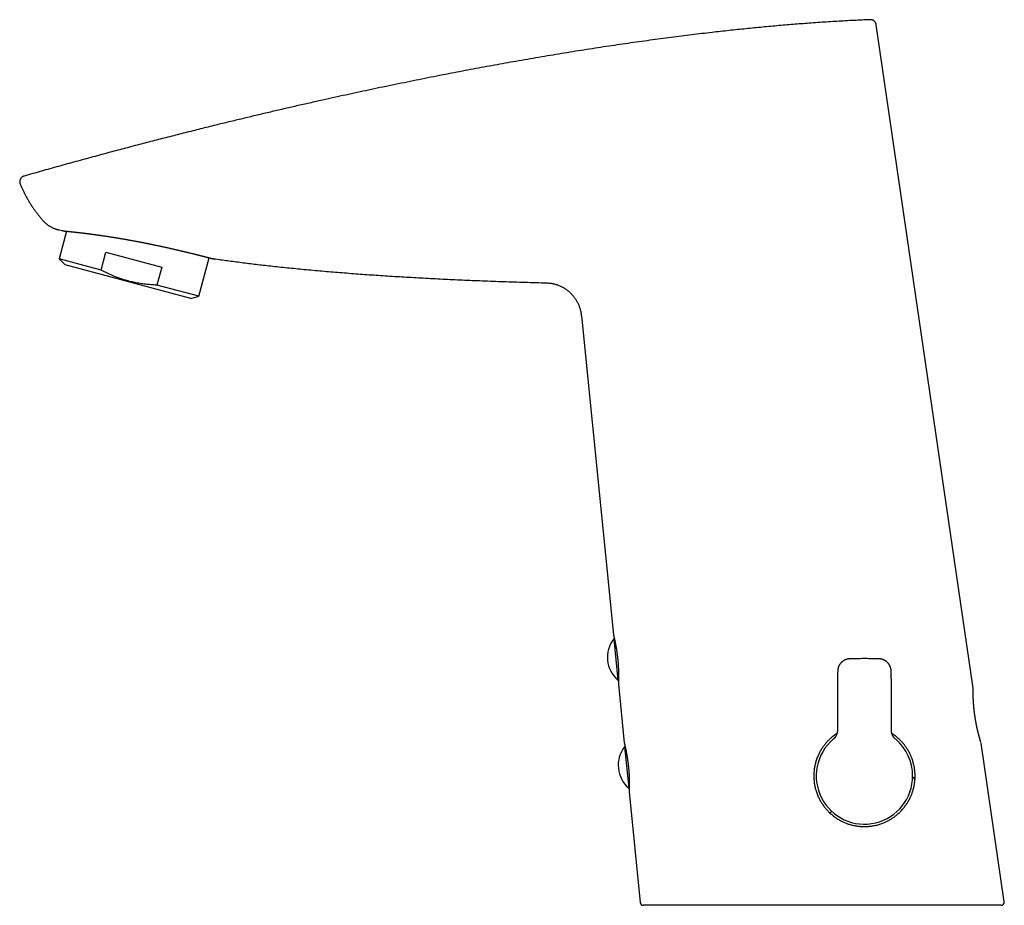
# Model space of a CAD drawing. Header units: millimetres. Extents: x 8 to 799, y 12 to 736.
# Tile 2 of 24: x 31 to 195, y 541 to 688. Entities that reach past the tile are written whole.
import ezdxf

# ---------------------------------------------------------------- set-up
doc = ezdxf.new("R2010")
doc.units = ezdxf.units.MM

msp = doc.modelspace()

# ---------------------------------------------------------------- linework, layer by layer
at = {"color": 7, "linetype": 'Continuous', "lineweight": 30}
for p, q in [((189.45, 576.78), (173.39, 686.87)), ((39.02, 652.62), (37.79, 648.03)), ((38.29, 652.69), (37.81, 652.8)), ((44.75, 646.17), (45.56, 649.17)), ((45.56, 649.17), (54.82, 646.68)), ((37.79, 648.03), (38.77, 647.05)), ((44.75, 646.17), (37.79, 648.03)), ((59.64, 641.46), (38.77, 647.05)), ((60.98, 641.82), (62.69, 648.21)), ((54.82, 646.68), (54.02, 643.68)), ((60.98, 641.82), (54.02, 643.68)), ((59.64, 641.46), (60.98, 641.82)), ((124.49, 638.59), (129.78, 585.63)), ((129.93, 584.99), (129.82, 584.98)), ((129.82, 584.98), (130.51, 578.12)), ((130.51, 578.12), (130.61, 578.13)), ((130.59, 577.47), (131.57, 567.72)), ((189.45, 576.78), (189.45, 576.78)), ((131.71, 567.08), (131.61, 567.07)), ((131.61, 567.07), (132.3, 560.21)), ((194.62, 541.33), (190.78, 567.67)), ((132.3, 560.21), (132.4, 560.22)), ((132.38, 559.56), (134.21, 541.21)), ((194.13, 540.76), (134.71, 540.76))]:
    msp.add_line(p, q, dxfattribs=at)
for centre, radius, start, end in [((133.77, 581.91), 5, 142.0843, 229.3157), ((130.28, 585.68), 0.5, 185.7441, 193.9152), ((131.09, 577.52), 0.5, 177.5376, 185.6843), ((135.56, 564), 5, 142.0843, 229.3157), ((132.07, 567.77), 0.5, 185.827, 193.8002), ((171.42, 562.22), 8, 130.4152, 0), ((171.42, 562.22), 8, 0, 49.5848), ((132.88, 559.61), 0.5, 177.6511, 185.6652), ((134.71, 541.26), 0.5, 185.6995, 270), ((194.13, 541.26), 0.5, 270, 8.3098)]:
    msp.add_arc(centre, radius, start, end, dxfattribs=at)
for points, knots in [([(172.36, 687.72), (171.91, 687.7), (171, 687.66), (169.63, 687.6), (168.24, 687.52), (166.85, 687.44), (165.44, 687.36), (164.02, 687.26), (162.63, 687.16), (161.26, 687.06), (159.93, 686.96), (158.59, 686.85), (157.23, 686.73), (155.87, 686.61), (154.5, 686.48), (153.13, 686.35), (151.75, 686.21), (150.36, 686.07), (148.96, 685.92), (147.55, 685.76), (146.04, 685.59), (144.45, 685.41), (142.75, 685.2), (141.05, 684.99), (139.32, 684.77), (137.56, 684.54), (135.79, 684.3), (134, 684.05), (132.2, 683.79), (130.38, 683.53), (128.56, 683.26), (126.73, 682.98), (124.88, 682.69), (123.02, 682.4), (121.15, 682.09), (119.28, 681.78), (117.39, 681.46), (115.49, 681.14), (113.63, 680.81), (111.82, 680.49), (110.05, 680.17), (108.28, 679.85), (106.49, 679.52), (104.7, 679.18), (102.85, 678.82), (100.95, 678.45), (98.98, 678.06), (97.01, 677.67), (95.02, 677.27), (93.03, 676.86), (91.07, 676.45), (89.14, 676.04), (87.24, 675.63), (85.34, 675.22), (83.42, 674.8), (81.43, 674.36), (79.35, 673.89), (77.19, 673.4), (75.03, 672.9), (72.85, 672.4), (70.67, 671.88), (68.48, 671.36), (66.29, 670.83), (63.98, 670.27), (61.56, 669.67), (59.02, 669.03), (56.48, 668.39), (53.93, 667.73), (51.38, 667.07), (48.81, 666.4), (46.15, 665.69), (43.4, 664.95), (40.55, 664.17), (37.7, 663.38), (34.84, 662.58), (32.93, 662.04), (31.98, 661.77)], [0, 0, 0, 0, 0.009506, 0.019101, 0.028786, 0.03856, 0.048423, 0.058373, 0.06841, 0.077687, 0.087037, 0.096458, 0.10595, 0.115514, 0.125147, 0.134783, 0.144487, 0.154259, 0.164098, 0.174004, 0.183976, 0.195814, 0.207742, 0.21976, 0.231867, 0.244312, 0.256847, 0.269473, 0.282187, 0.294989, 0.307878, 0.320852, 0.333912, 0.347057, 0.360284, 0.373593, 0.386984, 0.400455, 0.414005, 0.426494, 0.439049, 0.451668, 0.46435, 0.477095, 0.489902, 0.503835, 0.517838, 0.531911, 0.546053, 0.560263, 0.574539, 0.58806, 0.601639, 0.615275, 0.628966, 0.642713, 0.65812, 0.673593, 0.689132, 0.704735, 0.720401, 0.736129, 0.751918, 0.767766, 0.785951, 0.804209, 0.822541, 0.840944, 0.859417, 0.877957, 0.896563, 0.917104, 0.937721, 0.95841, 0.979171, 1, 1, 1, 1]), ([(31.98, 661.77), (31.97, 661.77), (31.93, 661.76), (31.87, 661.74), (31.8, 661.71), (31.74, 661.67), (31.67, 661.62), (31.61, 661.57), (31.54, 661.52), (31.49, 661.46), (31.43, 661.39), (31.39, 661.32), (31.35, 661.24), (31.32, 661.17), (31.29, 661.09), (31.27, 661), (31.26, 660.92), (31.25, 660.84), (31.25, 660.75), (31.26, 660.67), (31.28, 660.58), (31.3, 660.5), (31.32, 660.45), (31.33, 660.42)], [0, 0, 0, 0, 0.0198769, 0.0646956, 0.1101797, 0.1556638, 0.2018328, 0.2508404, 0.3001881, 0.3506086, 0.4013998, 0.4504007, 0.4997416, 0.5501553, 0.6009396, 0.6499379, 0.6998127, 0.7496875, 0.8004696, 0.8494679, 0.8993428, 0.9492177, 1, 1, 1, 1]), ([(31.33, 660.42), (31.4, 660.26), (31.53, 659.95), (31.75, 659.48), (31.98, 659.01), (32.22, 658.54), (32.49, 658.06), (32.77, 657.57), (33.07, 657.09), (33.38, 656.62), (33.7, 656.15), (34.03, 655.7), (34.37, 655.26), (34.72, 654.83), (34.96, 654.55), (35.08, 654.4)], [0, 0, 0, 0, 0.072563, 0.145127, 0.21769, 0.290254, 0.369745, 0.449236, 0.528728, 0.608219, 0.687711, 0.765784, 0.843856, 0.921928, 1, 1, 1, 1]), ([(37.81, 652.8), (37.8, 652.8), (37.72, 652.82), (37.58, 652.85), (37.39, 652.9), (37.21, 652.96), (37.03, 653.03), (36.84, 653.11), (36.66, 653.19), (36.49, 653.28), (36.31, 653.38), (36.14, 653.48), (35.98, 653.59), (35.82, 653.71), (35.66, 653.84), (35.51, 653.97), (35.36, 654.11), (35.21, 654.25), (35.12, 654.35), (35.08, 654.4)], [0, 0, 0, 0, 0.013927, 0.073926, 0.133948, 0.193947, 0.254773, 0.315599, 0.377185, 0.438771, 0.500602, 0.562122, 0.623668, 0.685188, 0.747604, 0.810019, 0.873258, 0.936497, 1, 1, 1, 1]), ([(38.4, 652.68), (38.39, 652.68), (38.35, 652.68), (38.32, 652.69), (38.29, 652.69)], [0, 0, 0, 0, 0.413912, 1, 1, 1, 1]), ([(38.35, 652.68), (38.35, 652.68), (38.35, 652.68), (38.36, 652.68), (38.36, 652.68), (38.37, 652.68), (38.39, 652.68), (38.4, 652.68), (38.42, 652.68), (38.45, 652.68), (38.47, 652.67), (38.5, 652.67), (38.54, 652.67), (38.57, 652.66), (38.61, 652.66), (38.66, 652.66), (38.7, 652.65), (38.75, 652.65), (38.81, 652.64), (38.86, 652.64), (38.92, 652.63), (38.98, 652.62), (39.05, 652.62), (39.12, 652.61), (39.19, 652.6), (39.27, 652.6), (39.34, 652.59), (39.42, 652.58), (39.51, 652.57), (39.6, 652.56), (39.69, 652.55), (39.78, 652.54), (39.88, 652.53), (39.98, 652.52), (40.08, 652.51), (40.18, 652.5), (40.29, 652.49), (40.4, 652.48), (40.51, 652.46), (40.63, 652.45), (40.75, 652.44), (40.87, 652.42), (41, 652.41), (41.12, 652.4), (41.25, 652.38), (41.39, 652.36), (41.52, 652.35), (41.66, 652.33), (41.8, 652.32), (41.94, 652.3), (42.08, 652.28), (42.23, 652.26), (42.38, 652.24), (42.53, 652.23), (42.68, 652.21), (42.84, 652.19), (43, 652.16), (43.16, 652.14), (43.32, 652.12), (43.48, 652.1), (43.65, 652.08), (43.82, 652.05), (43.99, 652.03), (44.16, 652.01), (44.33, 651.98), (44.51, 651.96), (44.68, 651.93), (44.86, 651.91), (45.04, 651.88), (45.22, 651.85), (45.4, 651.83), (45.59, 651.8), (45.77, 651.77), (45.96, 651.74), (46.15, 651.71), (46.34, 651.68), (46.53, 651.65), (46.72, 651.62), (46.91, 651.59), (47.1, 651.56), (47.3, 651.53), (47.49, 651.5), (47.69, 651.47), (47.89, 651.43), (48.08, 651.4), (48.28, 651.36), (48.48, 651.33), (48.68, 651.3), (48.88, 651.26), (49.08, 651.23), (49.28, 651.19), (49.48, 651.15), (49.68, 651.12), (49.89, 651.08), (50.09, 651.04), (50.29, 651.01), (50.49, 650.97), (50.69, 650.93), (50.9, 650.89), (51.1, 650.85), (51.3, 650.81), (51.5, 650.78), (51.7, 650.74), (51.9, 650.7), (52.11, 650.66), (52.31, 650.62), (52.51, 650.58), (52.71, 650.54), (52.91, 650.49), (53.11, 650.45), (53.31, 650.41), (53.51, 650.37), (53.71, 650.33), (53.9, 650.29), (54.1, 650.25), (54.29, 650.21), (54.48, 650.17), (54.68, 650.13), (54.87, 650.08), (55.06, 650.04), (55.25, 650), (55.44, 649.96), (55.62, 649.92), (55.81, 649.88), (56, 649.84), (56.18, 649.8), (56.36, 649.75), (56.54, 649.71), (56.72, 649.67), (56.9, 649.63), (57.08, 649.59), (57.25, 649.55), (57.42, 649.51), (57.59, 649.47), (57.76, 649.43), (57.93, 649.39), (58.1, 649.35), (58.26, 649.32), (58.42, 649.28), (58.58, 649.24), (58.74, 649.2), (58.89, 649.16), (59.05, 649.13), (59.2, 649.09), (59.35, 649.05), (59.5, 649.02), (59.64, 648.98), (59.79, 648.95), (59.93, 648.91), (60.07, 648.88), (60.2, 648.84), (60.33, 648.81), (60.47, 648.78), (60.59, 648.75), (60.72, 648.71), (60.84, 648.68), (60.96, 648.65), (61.08, 648.62), (61.2, 648.59), (61.31, 648.56), (61.42, 648.54), (61.53, 648.51), (61.63, 648.48), (61.74, 648.46), (61.84, 648.43), (61.93, 648.4), (62.03, 648.38), (62.12, 648.36), (62.2, 648.33), (62.29, 648.31), (62.37, 648.29), (62.45, 648.27), (62.53, 648.25), (62.6, 648.23), (62.67, 648.21), (62.74, 648.2), (62.8, 648.18), (62.86, 648.16), (62.92, 648.15), (62.97, 648.13), (63.02, 648.12), (63.07, 648.11), (63.12, 648.09), (63.16, 648.08), (63.2, 648.07), (63.23, 648.06), (63.27, 648.05), (63.29, 648.05), (63.32, 648.04), (63.34, 648.03), (63.36, 648.03), (63.38, 648.02), (63.39, 648.02), (63.4, 648.02), (63.4, 648.02), (63.4, 648.02), (63.4, 648.02)], [0, 0, 0, 0, 0.000526, 0.001152, 0.006538, 0.011802, 0.017025, 0.022238, 0.027448, 0.03266, 0.037875, 0.043097, 0.048339, 0.053576, 0.058808, 0.064038, 0.069269, 0.074502, 0.079742, 0.084976, 0.09021, 0.09546, 0.10072, 0.105978, 0.111225, 0.116452, 0.121633, 0.126905, 0.132164, 0.137414, 0.142657, 0.147896, 0.153131, 0.158366, 0.163603, 0.168842, 0.174087, 0.179339, 0.184601, 0.189875, 0.195162, 0.200448, 0.205697, 0.210967, 0.216249, 0.221533, 0.226806, 0.232061, 0.237291, 0.242553, 0.247817, 0.25308, 0.258343, 0.263608, 0.268877, 0.274153, 0.279433, 0.284709, 0.289982, 0.295255, 0.300529, 0.305806, 0.311088, 0.316357, 0.321611, 0.326879, 0.332154, 0.337429, 0.342697, 0.34795, 0.353186, 0.358469, 0.363745, 0.36901, 0.374267, 0.379518, 0.384765, 0.39001, 0.395255, 0.400502, 0.405752, 0.411008, 0.416272, 0.421546, 0.42683, 0.432104, 0.437358, 0.442606, 0.44785, 0.45309, 0.458327, 0.463563, 0.468797, 0.474033, 0.479269, 0.484507, 0.489748, 0.494992, 0.500241, 0.505497, 0.5107, 0.515907, 0.521134, 0.526377, 0.531634, 0.5369, 0.542172, 0.547444, 0.552714, 0.557976, 0.563227, 0.568462, 0.573679, 0.578873, 0.584046, 0.589278, 0.594514, 0.599749, 0.604984, 0.61022, 0.615461, 0.620707, 0.625943, 0.631184, 0.636435, 0.641691, 0.646945, 0.652191, 0.657423, 0.662639, 0.667895, 0.673139, 0.678375, 0.683604, 0.688829, 0.694051, 0.699273, 0.704496, 0.709723, 0.714955, 0.720194, 0.725443, 0.730704, 0.735978, 0.741224, 0.746465, 0.751724, 0.756992, 0.762259, 0.767513, 0.772746, 0.777961, 0.783206, 0.788448, 0.793689, 0.798931, 0.804175, 0.809424, 0.814679, 0.819939, 0.825195, 0.830449, 0.835704, 0.84096, 0.84622, 0.851486, 0.856736, 0.861979, 0.867242, 0.872515, 0.877789, 0.883051, 0.888293, 0.893509, 0.898787, 0.904051, 0.909306, 0.914555, 0.919798, 0.925038, 0.930279, 0.93552, 0.940765, 0.946016, 0.951275, 0.956545, 0.961829, 0.967132, 0.971906, 0.976958, 0.981952, 0.986839, 0.990967, 0.994661, 0.997799, 1, 1, 1, 1]), ([(38.41, 652.68), (38.41, 652.68), (38.4, 652.68), (38.4, 652.68), (38.39, 652.68), (38.38, 652.68), (38.37, 652.68), (38.36, 652.68), (38.36, 652.68), (38.36, 652.68), (38.36, 652.68)], [0, 0, 0, 0, 0.0165889, 0.1209633, 0.2294567, 0.3471496, 0.4806478, 0.6374321, 0.8266096, 1, 1, 1, 1]), ([(38.37, 652.68), (38.37, 652.68), (38.37, 652.68), (38.38, 652.68), (38.38, 652.68)], [0, 0, 0, 0, 0.7162118, 1, 1, 1, 1]), ([(62.69, 648.21), (62.7, 648.2), (62.73, 648.2), (62.79, 648.18), (62.85, 648.17), (62.91, 648.15), (62.96, 648.14), (63.01, 648.12), (63.06, 648.11), (63.11, 648.1), (63.15, 648.09), (63.19, 648.07), (63.23, 648.06), (63.26, 648.06), (63.29, 648.05), (63.32, 648.04), (63.34, 648.03), (63.36, 648.03), (63.38, 648.02), (63.39, 648.02), (63.4, 648.02), (63.41, 648.02), (63.41, 648.02), (63.41, 648.02)], [0, 0, 0, 0, 0.025692, 0.076711, 0.127796, 0.17885, 0.229776, 0.280495, 0.331153, 0.382044, 0.432912, 0.48378, 0.534666, 0.585592, 0.636587, 0.687681, 0.738672, 0.789627, 0.840569, 0.891522, 0.942512, 0.993591, 1, 1, 1, 1]), ([(63.41, 648.02), (63.41, 648.02), (63.41, 648.02), (63.41, 648.02), (63.4, 648.02), (63.4, 648.02), (63.39, 648.02), (63.39, 648.02), (63.39, 648.02)], [0, 0, 0, 0, 0.14054, 0.289411, 0.556556, 0.767796, 0.942102, 1, 1, 1, 1]), ([(63.4, 648.02), (63.4, 648.02), (63.4, 648.02), (63.4, 648.02), (63.4, 648.02)], [0, 0, 0, 0, 0.777344, 1, 1, 1, 1]), ([(63.47, 648), (63.45, 648.01), (63.43, 648.01), (63.41, 648.02), (63.4, 648.02)], [0, 0, 0, 0, 0.73086, 1, 1, 1, 1]), ([(118.68, 643.99), (118.08, 644.01), (116.88, 644.04), (115.09, 644.1), (113.3, 644.15), (111.52, 644.21), (109.75, 644.28), (108.02, 644.34), (106.34, 644.41), (104.7, 644.48), (103.07, 644.56), (101.44, 644.63), (99.83, 644.71), (98.23, 644.8), (96.63, 644.89), (95.05, 644.98), (93.48, 645.07), (91.92, 645.17), (90.39, 645.27), (88.88, 645.38), (87.38, 645.49), (85.88, 645.6), (84.38, 645.72), (82.89, 645.84), (81.41, 645.97), (79.94, 646.1), (78.49, 646.23), (77.07, 646.37), (75.67, 646.51), (74.28, 646.66), (72.95, 646.8), (71.68, 646.94), (70.47, 647.08), (69.28, 647.23), (68.09, 647.38), (66.92, 647.53), (65.76, 647.68), (64.61, 647.84), (63.85, 647.95), (63.47, 648)], [0, 0, 0, 0, 0.032581, 0.065015, 0.097298, 0.129424, 0.161387, 0.193184, 0.223007, 0.252673, 0.282177, 0.311517, 0.340686, 0.369682, 0.398501, 0.427137, 0.455588, 0.483848, 0.511415, 0.538791, 0.565971, 0.592953, 0.620218, 0.647268, 0.6741, 0.700711, 0.727095, 0.752785, 0.778249, 0.803485, 0.828488, 0.850612, 0.872546, 0.894286, 0.91583, 0.937176, 0.958321, 0.979263, 1, 1, 1, 1]), ([(54.02, 643.68), (53.84, 643.69), (53.51, 643.7), (53.04, 643.74), (52.59, 643.77), (52.14, 643.82), (51.7, 643.87), (51.26, 643.94), (50.81, 644.01), (50.37, 644.1), (49.92, 644.19), (49.48, 644.3), (49.04, 644.42), (48.59, 644.55), (48.21, 644.67), (47.89, 644.78), (47.55, 644.9), (47.13, 645.06), (46.65, 645.26), (46.17, 645.47), (45.69, 645.69), (45.22, 645.92), (44.91, 646.08), (44.75, 646.17)], [0, 0, 0, 0, 0.055354, 0.101572, 0.147795, 0.194012, 0.240285, 0.286563, 0.332835, 0.379718, 0.426608, 0.47349, 0.521214, 0.568944, 0.616668, 0.645611, 0.674554, 0.728688, 0.782833, 0.836969, 0.89131, 0.945658, 1, 1, 1, 1]), ([(129.79, 585.56), (129.79, 585.56), (129.79, 585.56), (129.79, 585.56), (129.79, 585.55), (129.8, 585.55), (129.8, 585.53), (129.8, 585.52), (129.81, 585.5), (129.81, 585.48), (129.82, 585.45), (129.83, 585.43), (129.83, 585.39), (129.84, 585.36), (129.85, 585.32), (129.86, 585.28), (129.87, 585.24), (129.88, 585.19), (129.89, 585.14), (129.9, 585.09), (129.92, 585.03), (129.93, 584.98), (129.94, 584.92), (129.96, 584.85), (129.97, 584.79), (129.99, 584.72), (130, 584.65), (130.02, 584.57), (130.03, 584.5), (130.05, 584.42), (130.07, 584.33), (130.08, 584.25), (130.1, 584.16), (130.12, 584.08), (130.14, 583.99), (130.15, 583.9), (130.17, 583.8), (130.19, 583.71), (130.2, 583.61), (130.22, 583.51), (130.24, 583.41), (130.26, 583.31), (130.27, 583.2), (130.29, 583.1), (130.3, 582.99), (130.32, 582.89), (130.34, 582.78), (130.35, 582.67), (130.37, 582.56), (130.38, 582.45), (130.4, 582.34), (130.41, 582.23), (130.42, 582.11), (130.44, 582), (130.45, 581.89), (130.46, 581.77), (130.47, 581.66), (130.49, 581.55), (130.5, 581.43), (130.51, 581.32), (130.52, 581.21), (130.53, 581.09), (130.54, 580.98), (130.54, 580.87), (130.55, 580.75), (130.56, 580.64), (130.57, 580.53), (130.57, 580.42), (130.58, 580.31), (130.58, 580.21), (130.59, 580.1), (130.59, 579.99), (130.6, 579.89), (130.6, 579.78), (130.61, 579.68), (130.61, 579.58), (130.61, 579.48), (130.61, 579.38), (130.62, 579.29), (130.62, 579.19), (130.62, 579.1), (130.62, 579.01), (130.62, 578.92), (130.62, 578.84), (130.62, 578.75), (130.62, 578.67), (130.62, 578.59), (130.62, 578.52), (130.62, 578.44), (130.62, 578.37), (130.61, 578.3), (130.61, 578.23), (130.61, 578.17), (130.61, 578.11), (130.61, 578.05), (130.61, 578), (130.61, 577.95), (130.61, 577.9), (130.6, 577.85), (130.6, 577.81), (130.6, 577.77), (130.6, 577.73), (130.6, 577.7), (130.6, 577.67), (130.6, 577.64), (130.6, 577.62), (130.59, 577.6), (130.59, 577.58), (130.59, 577.56), (130.59, 577.55), (130.59, 577.55), (130.59, 577.54), (130.59, 577.54), (130.59, 577.54)], [0, 0, 0, 0, 0.004756, 0.012684, 0.020907, 0.029964, 0.039102, 0.048244, 0.057346, 0.066392, 0.075267, 0.084549, 0.093805, 0.10305, 0.112294, 0.121536, 0.130773, 0.140002, 0.149216, 0.15841, 0.167577, 0.17671, 0.185802, 0.194855, 0.203967, 0.213083, 0.222231, 0.231404, 0.240595, 0.249796, 0.258998, 0.268191, 0.277368, 0.28652, 0.29564, 0.30472, 0.313755, 0.322785, 0.33181, 0.340888, 0.349992, 0.359089, 0.368146, 0.377138, 0.386083, 0.395097, 0.404089, 0.413069, 0.422051, 0.431041, 0.440049, 0.449006, 0.457942, 0.466916, 0.475904, 0.484881, 0.493823, 0.502713, 0.511625, 0.520589, 0.529542, 0.538498, 0.547464, 0.556451, 0.565454, 0.574429, 0.583382, 0.592333, 0.60129, 0.610263, 0.619264, 0.62831, 0.637323, 0.646381, 0.655473, 0.664578, 0.673667, 0.682716, 0.691708, 0.700815, 0.709903, 0.718993, 0.728094, 0.737216, 0.746372, 0.755519, 0.764641, 0.773819, 0.783027, 0.792236, 0.801413, 0.810532, 0.819671, 0.828748, 0.837869, 0.847027, 0.856216, 0.865429, 0.874658, 0.883896, 0.893139, 0.902381, 0.911618, 0.920853, 0.930089, 0.939346, 0.948592, 0.95764, 0.966725, 0.975836, 0.984953, 0.992584, 1, 1, 1, 1]), ([(171.42, 581.69), (171.27, 581.69), (170.94, 581.69), (170.44, 581.68), (169.91, 581.67), (169.48, 581.67), (169.17, 581.66), (169.01, 581.65), (168.91, 581.65), (168.83, 581.64), (168.75, 581.63), (168.68, 581.62), (168.6, 581.61), (168.53, 581.59), (168.45, 581.57), (168.37, 581.54), (168.29, 581.51), (168.22, 581.48), (168.14, 581.45), (168.07, 581.41), (168, 581.37), (167.93, 581.33), (167.86, 581.28), (167.79, 581.23), (167.73, 581.18), (167.66, 581.12), (167.6, 581.07), (167.54, 581.01), (167.49, 580.94), (167.43, 580.88), (167.38, 580.81), (167.34, 580.75), (167.29, 580.68), (167.25, 580.61), (167.21, 580.53), (167.17, 580.46), (167.14, 580.38), (167.11, 580.3), (167.08, 580.23), (167.06, 580.15), (167.04, 580.07), (167.02, 579.98), (167, 579.9), (166.99, 579.82), (166.99, 579.75), (166.98, 579.66), (166.98, 579.58), (166.98, 579.46), (166.97, 579.28), (166.97, 578.95), (166.96, 578.47), (166.95, 577.85), (166.95, 577.17), (166.94, 576.44), (166.94, 575.62), (166.94, 574.59), (166.94, 573.36), (166.94, 571.98), (166.94, 570.8), (166.94, 570.08), (166.94, 569.83)], [0, 0, 0, 0, 0.029655, 0.064205, 0.097221, 0.132184, 0.149064, 0.157676, 0.163348, 0.168682, 0.173653, 0.178366, 0.183336, 0.188239, 0.193612, 0.198965, 0.204307, 0.209648, 0.214995, 0.220351, 0.225716, 0.231104, 0.236514, 0.241939, 0.247378, 0.252823, 0.258271, 0.263715, 0.269151, 0.274574, 0.27998, 0.28536, 0.290706, 0.296077, 0.301473, 0.306888, 0.312314, 0.317746, 0.323174, 0.32859, 0.333989, 0.339363, 0.344706, 0.350059, 0.355052, 0.360155, 0.365773, 0.372354, 0.38373, 0.400699, 0.435951, 0.476709, 0.522024, 0.569405, 0.619498, 0.68187, 0.769711, 0.859064, 0.951059, 1, 1, 1, 1]), ([(175.9, 569.83), (175.9, 569.99), (175.9, 570.61), (175.9, 571.71), (175.9, 573.13), (175.9, 574.48), (175.9, 575.63), (175.9, 576.54), (175.89, 577.26), (175.89, 577.94), (175.88, 578.57), (175.87, 579.06), (175.86, 579.39), (175.86, 579.57), (175.86, 579.67), (175.85, 579.76), (175.84, 579.85), (175.83, 579.92), (175.82, 580), (175.8, 580.07), (175.78, 580.15), (175.76, 580.23), (175.73, 580.31), (175.7, 580.38), (175.67, 580.46), (175.63, 580.53), (175.59, 580.61), (175.55, 580.68), (175.5, 580.75), (175.45, 580.82), (175.4, 580.88), (175.35, 580.95), (175.29, 581.01), (175.24, 581.07), (175.18, 581.12), (175.11, 581.18), (175.05, 581.23), (174.98, 581.28), (174.91, 581.33), (174.84, 581.37), (174.77, 581.41), (174.69, 581.45), (174.62, 581.48), (174.54, 581.51), (174.46, 581.54), (174.39, 581.57), (174.31, 581.59), (174.23, 581.61), (174.14, 581.62), (174.06, 581.64), (173.98, 581.65), (173.9, 581.65), (173.82, 581.66), (173.72, 581.66), (173.58, 581.66), (173.31, 581.67), (172.9, 581.67), (172.37, 581.68), (171.88, 581.69), (171.56, 581.69), (171.42, 581.69)], [0, 0, 0, 0, 0.030614, 0.122679, 0.214729, 0.30673, 0.386896, 0.438414, 0.483843, 0.528443, 0.56996, 0.606073, 0.625744, 0.634094, 0.640458, 0.646223, 0.651586, 0.656656, 0.661505, 0.666749, 0.671592, 0.676922, 0.68227, 0.687637, 0.69302, 0.698418, 0.703829, 0.709252, 0.714682, 0.720119, 0.72556, 0.731002, 0.736446, 0.741833, 0.747227, 0.752627, 0.758034, 0.763444, 0.768855, 0.774265, 0.779671, 0.785071, 0.790464, 0.795846, 0.80122, 0.806577, 0.81195, 0.817337, 0.822724, 0.828102, 0.833403, 0.838491, 0.843947, 0.850102, 0.858006, 0.870279, 0.90376, 0.937744, 0.972648, 1, 1, 1, 1]), ([(189.64, 572.99), (189.64, 573), (189.64, 573.05), (189.63, 573.14), (189.61, 573.26), (189.6, 573.38), (189.59, 573.49), (189.58, 573.61), (189.57, 573.72), (189.56, 573.84), (189.55, 573.95), (189.54, 574.06), (189.53, 574.17), (189.52, 574.28), (189.52, 574.39), (189.51, 574.49), (189.5, 574.59), (189.5, 574.69), (189.49, 574.8), (189.49, 574.89), (189.48, 574.99), (189.48, 575.09), (189.47, 575.18), (189.47, 575.27), (189.47, 575.36), (189.47, 575.44), (189.46, 575.53), (189.46, 575.61), (189.46, 575.69), (189.46, 575.76), (189.46, 575.84), (189.46, 575.91), (189.45, 575.97), (189.45, 576.04), (189.45, 576.1), (189.45, 576.16), (189.45, 576.22), (189.45, 576.27), (189.45, 576.32), (189.45, 576.37), (189.45, 576.41), (189.45, 576.46), (189.45, 576.49), (189.45, 576.53), (189.45, 576.56), (189.45, 576.59), (189.45, 576.61), (189.46, 576.64), (189.46, 576.66), (189.46, 576.67), (189.46, 576.68), (189.46, 576.69), (189.46, 576.7), (189.46, 576.71), (189.46, 576.71), (189.46, 576.71), (189.46, 576.72), (189.46, 576.72), (189.46, 576.73), (189.45, 576.74), (189.45, 576.76), (189.45, 576.77), (189.45, 576.78)], [0, 0, 0, 0, 0.006037, 0.025014, 0.044059, 0.063162, 0.082312, 0.101498, 0.120707, 0.13993, 0.15915, 0.178355, 0.197533, 0.216672, 0.23576, 0.254787, 0.27376, 0.29294, 0.312186, 0.331541, 0.350963, 0.370409, 0.389823, 0.409157, 0.428369, 0.447567, 0.46701, 0.486439, 0.505869, 0.52531, 0.544777, 0.564283, 0.583845, 0.603419, 0.622887, 0.642294, 0.661688, 0.681091, 0.700525, 0.720017, 0.739597, 0.759304, 0.778679, 0.79806, 0.817548, 0.837106, 0.8567, 0.876304, 0.895903, 0.915523, 0.934322, 0.954153, 0.975254, 0.981485, 0.985433, 0.987695, 0.989452, 0.991052, 0.992623, 0.994416, 0.996801, 1, 1, 1, 1]), ([(189.68, 572.65), (189.68, 572.68), (189.67, 572.75), (189.66, 572.85), (189.65, 572.94), (189.64, 572.98), (189.64, 572.99)], [0, 0, 0, 0, 0.2500113, 0.6028336, 0.955473, 1, 1, 1, 1]), ([(190.76, 567.75), (190.76, 567.75), (190.76, 567.75), (190.76, 567.75), (190.76, 567.76), (190.76, 567.77), (190.75, 567.78), (190.75, 567.79), (190.74, 567.81), (190.74, 567.83), (190.73, 567.86), (190.72, 567.89), (190.71, 567.92), (190.7, 567.95), (190.69, 567.99), (190.68, 568.03), (190.66, 568.07), (190.65, 568.12), (190.63, 568.17), (190.62, 568.22), (190.6, 568.27), (190.59, 568.33), (190.57, 568.39), (190.55, 568.46), (190.53, 568.52), (190.51, 568.59), (190.49, 568.66), (190.47, 568.74), (190.45, 568.81), (190.43, 568.89), (190.41, 568.97), (190.39, 569.06), (190.36, 569.14), (190.34, 569.23), (190.32, 569.32), (190.29, 569.42), (190.27, 569.51), (190.25, 569.61), (190.22, 569.71), (190.2, 569.81), (190.18, 569.91), (190.15, 570.01), (190.13, 570.12), (190.11, 570.22), (190.08, 570.33), (190.06, 570.44), (190.04, 570.55), (190.01, 570.66), (189.99, 570.78), (189.97, 570.89), (189.95, 571.01), (189.92, 571.12), (189.9, 571.24), (189.88, 571.36), (189.86, 571.47), (189.84, 571.59), (189.82, 571.71), (189.8, 571.83), (189.78, 571.95), (189.77, 572.07), (189.75, 572.19), (189.73, 572.31), (189.71, 572.43), (189.7, 572.54), (189.69, 572.62), (189.68, 572.65)], [0, 0, 0, 0, 0.004935, 0.0153068, 0.0296455, 0.0453943, 0.0614668, 0.0776459, 0.0938967, 0.1102946, 0.1267491, 0.1431896, 0.1596167, 0.1760106, 0.1923457, 0.2085936, 0.2247922, 0.2412903, 0.2577212, 0.2741123, 0.290489, 0.3068732, 0.3232811, 0.3396741, 0.3560872, 0.3724419, 0.3887676, 0.4050839, 0.4214089, 0.4377568, 0.4541534, 0.4705056, 0.4868301, 0.5032134, 0.5196206, 0.5360103, 0.5523431, 0.5685864, 0.5847455, 0.6010057, 0.6172217, 0.6334118, 0.6495941, 0.6657855, 0.6819984, 0.6982736, 0.7143051, 0.730432, 0.7466086, 0.7627874, 0.7789099, 0.794931, 0.8108371, 0.8268049, 0.8428249, 0.8588166, 0.8747986, 0.8907888, 0.9068005, 0.9228393, 0.9387803, 0.9547125, 0.9706759, 0.9866548, 1, 1, 1, 1]), ([(166.86, 569.27), (166.82, 569.25), (166.68, 569.16), (166.45, 569), (166.2, 568.8), (165.97, 568.61), (165.76, 568.42), (165.55, 568.23), (165.35, 568.03), (165.16, 567.82), (164.98, 567.61), (164.8, 567.4), (164.63, 567.17), (164.47, 566.95), (164.32, 566.71), (164.17, 566.47), (164.03, 566.22), (163.9, 565.97), (163.78, 565.71), (163.65, 565.42), (163.53, 565.12), (163.42, 564.79), (163.32, 564.45), (163.24, 564.14), (163.17, 563.83), (163.12, 563.55), (163.08, 563.27), (163.05, 562.98), (163.03, 562.67), (163.02, 562.35), (163.02, 562), (163.04, 561.65), (163.06, 561.33), (163.1, 561.02), (163.15, 560.74), (163.2, 560.46), (163.27, 560.18), (163.35, 559.88), (163.44, 559.57), (163.56, 559.25), (163.69, 558.93), (163.82, 558.64), (163.95, 558.37), (164.09, 558.12), (164.23, 557.87), (164.38, 557.63), (164.54, 557.4), (164.71, 557.16), (164.89, 556.93), (165.08, 556.71), (165.28, 556.49), (165.48, 556.28), (165.62, 556.14), (165.69, 556.07)], [0, 0, 0, 0, 0.010145, 0.032766, 0.055368, 0.073983, 0.092614, 0.111252, 0.129884, 0.148499, 0.166716, 0.184948, 0.203186, 0.221419, 0.239637, 0.258395, 0.277171, 0.295952, 0.314728, 0.333487, 0.356283, 0.379099, 0.401915, 0.424711, 0.443478, 0.462261, 0.481049, 0.499832, 0.518599, 0.54132, 0.56406, 0.586801, 0.609522, 0.628221, 0.646937, 0.665657, 0.684373, 0.703072, 0.725469, 0.747885, 0.770302, 0.792699, 0.811119, 0.829556, 0.847997, 0.866433, 0.884854, 0.904025, 0.92322, 0.942428, 0.961635, 0.980829, 1, 1, 1, 1]), ([(165.69, 556.07), (165.77, 556), (165.93, 555.85), (166.18, 555.65), (166.45, 555.45), (166.72, 555.25), (167.01, 555.07), (167.3, 554.89), (167.59, 554.74), (167.86, 554.61), (168.11, 554.5), (168.37, 554.39), (168.63, 554.29), (168.82, 554.23), (169.02, 554.17), (169.22, 554.11), (169.51, 554.04), (169.81, 553.97), (170.1, 553.92), (170.4, 553.88), (170.71, 553.85), (171.02, 553.83), (171.32, 553.82), (171.63, 553.82), (171.94, 553.83), (172.26, 553.86), (172.58, 553.9), (172.89, 553.95), (173.21, 554.01), (173.52, 554.08), (173.83, 554.17), (174.15, 554.27), (174.45, 554.38), (174.75, 554.51), (175.04, 554.64), (175.31, 554.77), (175.58, 554.92), (175.84, 555.07), (176.09, 555.23), (176.33, 555.4), (176.58, 555.58), (176.81, 555.78), (177.04, 555.98), (177.27, 556.18), (177.48, 556.4), (177.69, 556.63), (177.9, 556.87), (178.09, 557.11), (178.28, 557.37), (178.46, 557.63), (178.63, 557.91), (178.79, 558.19), (178.94, 558.46), (179.06, 558.72), (179.17, 558.97), (179.27, 559.22), (179.36, 559.48), (179.45, 559.74), (179.53, 560.01), (179.6, 560.28), (179.65, 560.55), (179.7, 560.82), (179.74, 561.08), (179.78, 561.35), (179.8, 561.62), (179.81, 561.89), (179.82, 562.17), (179.82, 562.44), (179.81, 562.73), (179.78, 563.02), (179.75, 563.31), (179.71, 563.6), (179.65, 563.89), (179.59, 564.18), (179.51, 564.47), (179.43, 564.76), (179.33, 565.05), (179.23, 565.32), (179.12, 565.58), (179, 565.85), (178.87, 566.1), (178.73, 566.36), (178.59, 566.6), (178.43, 566.85), (178.28, 567.07), (178.12, 567.29), (177.96, 567.49), (177.8, 567.68), (177.62, 567.88), (177.43, 568.09), (177.2, 568.31), (176.98, 568.52), (176.74, 568.72), (176.5, 568.91), (176.25, 569.09), (176.07, 569.21), (175.98, 569.27), (175.98, 569.27)], [0, 0, 0, 0, 0.011034, 0.022072, 0.033106, 0.044738, 0.05638, 0.068022, 0.079653, 0.089239, 0.098834, 0.108432, 0.118027, 0.127613, 0.128747, 0.139211, 0.149687, 0.160166, 0.170642, 0.181106, 0.191957, 0.202819, 0.213685, 0.224548, 0.235399, 0.247058, 0.258729, 0.270405, 0.282078, 0.293737, 0.305825, 0.317925, 0.33003, 0.342131, 0.35422, 0.365547, 0.376884, 0.388223, 0.39956, 0.410888, 0.422518, 0.434158, 0.4458, 0.457439, 0.469069, 0.481006, 0.49295, 0.504894, 0.516831, 0.529001, 0.541179, 0.553357, 0.565526, 0.575402, 0.585284, 0.595165, 0.605041, 0.615107, 0.62518, 0.635252, 0.645316, 0.65458, 0.66385, 0.67312, 0.682383, 0.691887, 0.7014, 0.710912, 0.720415, 0.730341, 0.740277, 0.750214, 0.760139, 0.770421, 0.780714, 0.791007, 0.801289, 0.811233, 0.821185, 0.831138, 0.841082, 0.851296, 0.861517, 0.87174, 0.881954, 0.891104, 0.900257, 0.909411, 0.918561, 0.929995, 0.94144, 0.95289, 0.964336, 0.975772, 0.987556, 0.99935, 1, 1, 1, 1]), ([(166.94, 569.83), (166.94, 569.82), (166.94, 569.79), (166.94, 569.73), (166.93, 569.65), (166.92, 569.57), (166.91, 569.49), (166.9, 569.4), (166.88, 569.32), (166.85, 569.25), (166.83, 569.17), (166.8, 569.09), (166.77, 569.02), (166.73, 568.94), (166.7, 568.87), (166.66, 568.8), (166.61, 568.73), (166.57, 568.66), (166.52, 568.6), (166.47, 568.53), (166.41, 568.47), (166.36, 568.41), (166.3, 568.36), (166.26, 568.32), (166.24, 568.3)], [0, 0, 0, 0, 0.0098602, 0.0573476, 0.1046789, 0.1516619, 0.198784, 0.2460104, 0.2933036, 0.3406236, 0.3879195, 0.4351446, 0.4822577, 0.5292542, 0.5764591, 0.6238569, 0.6713194, 0.718385, 0.7651956, 0.8123276, 0.8594626, 0.9066897, 0.9540982, 1, 1, 1, 1]), ([(176.6, 568.3), (176.6, 568.31), (176.57, 568.33), (176.53, 568.37), (176.47, 568.43), (176.41, 568.49), (176.36, 568.55), (176.31, 568.61), (176.26, 568.68), (176.22, 568.75), (176.17, 568.82), (176.13, 568.89), (176.1, 568.96), (176.06, 569.03), (176.03, 569.11), (176, 569.19), (175.98, 569.27), (175.96, 569.34), (175.94, 569.42), (175.92, 569.5), (175.91, 569.58), (175.9, 569.67), (175.9, 569.75), (175.9, 569.8), (175.9, 569.83)], [0, 0, 0, 0, 0.009473, 0.056997, 0.104362, 0.151372, 0.198521, 0.24577, 0.293084, 0.340421, 0.387728, 0.434959, 0.482073, 0.529068, 0.576274, 0.623669, 0.671123, 0.718171, 0.764963, 0.812083, 0.859193, 0.906394, 0.953773, 1, 1, 1, 1]), ([(131.58, 567.65), (131.58, 567.65), (131.58, 567.65), (131.58, 567.65), (131.58, 567.64), (131.58, 567.64), (131.59, 567.62), (131.59, 567.61), (131.59, 567.59), (131.6, 567.57), (131.61, 567.55), (131.61, 567.52), (131.62, 567.49), (131.63, 567.45), (131.64, 567.42), (131.65, 567.38), (131.66, 567.33), (131.67, 567.29), (131.68, 567.24), (131.69, 567.18), (131.7, 567.13), (131.72, 567.07), (131.73, 567.01), (131.74, 566.95), (131.76, 566.88), (131.77, 566.81), (131.79, 566.74), (131.8, 566.67), (131.82, 566.59), (131.84, 566.51), (131.85, 566.43), (131.87, 566.35), (131.89, 566.26), (131.9, 566.17), (131.92, 566.08), (131.94, 565.99), (131.95, 565.9), (131.97, 565.8), (131.99, 565.71), (132, 565.61), (132.02, 565.51), (132.04, 565.41), (132.05, 565.3), (132.07, 565.2), (132.09, 565.09), (132.1, 564.99), (132.12, 564.88), (132.13, 564.77), (132.15, 564.66), (132.16, 564.55), (132.18, 564.44), (132.19, 564.33), (132.21, 564.21), (132.22, 564.1), (132.23, 563.99), (132.24, 563.87), (132.26, 563.76), (132.27, 563.64), (132.28, 563.53), (132.29, 563.42), (132.3, 563.3), (132.31, 563.19), (132.32, 563.08), (132.33, 562.97), (132.34, 562.85), (132.34, 562.74), (132.35, 562.63), (132.36, 562.52), (132.36, 562.41), (132.37, 562.3), (132.37, 562.19), (132.38, 562.09), (132.38, 561.98), (132.39, 561.88), (132.39, 561.78), (132.39, 561.68), (132.4, 561.58), (132.4, 561.48), (132.4, 561.38), (132.4, 561.29), (132.4, 561.2), (132.4, 561.11), (132.4, 561.02), (132.4, 560.93), (132.4, 560.85), (132.4, 560.77), (132.4, 560.69), (132.4, 560.61), (132.4, 560.54), (132.4, 560.46), (132.4, 560.39), (132.4, 560.33), (132.4, 560.26), (132.4, 560.2), (132.4, 560.14), (132.4, 560.09), (132.39, 560.04), (132.39, 559.99), (132.39, 559.94), (132.39, 559.9), (132.39, 559.86), (132.39, 559.82), (132.39, 559.79), (132.38, 559.76), (132.38, 559.73), (132.38, 559.71), (132.38, 559.69), (132.38, 559.67), (132.38, 559.65), (132.38, 559.64), (132.38, 559.64), (132.38, 559.63), (132.38, 559.63), (132.38, 559.63)], [0, 0, 0, 0, 0.004807, 0.010992, 0.019724, 0.028972, 0.038157, 0.047326, 0.056473, 0.065582, 0.074634, 0.08391, 0.093121, 0.102295, 0.111453, 0.120615, 0.129789, 0.139005, 0.148157, 0.157358, 0.166584, 0.175807, 0.184995, 0.194122, 0.203247, 0.212331, 0.221451, 0.230601, 0.239775, 0.248963, 0.25816, 0.267354, 0.276538, 0.285701, 0.294838, 0.303939, 0.312998, 0.32201, 0.33101, 0.339988, 0.349005, 0.358052, 0.367122, 0.376205, 0.385293, 0.394375, 0.403441, 0.412484, 0.421494, 0.430465, 0.439388, 0.448281, 0.45717, 0.466135, 0.475137, 0.484147, 0.493131, 0.502061, 0.510922, 0.519874, 0.528822, 0.537765, 0.546714, 0.555676, 0.564665, 0.573665, 0.582613, 0.591612, 0.60064, 0.609675, 0.618688, 0.627656, 0.636612, 0.645672, 0.654725, 0.663782, 0.67285, 0.681942, 0.691066, 0.70018, 0.70926, 0.718335, 0.727415, 0.736511, 0.745634, 0.754798, 0.763925, 0.773086, 0.782284, 0.791499, 0.800706, 0.809881, 0.819004, 0.828171, 0.837328, 0.846482, 0.855643, 0.864823, 0.874037, 0.883302, 0.892438, 0.901604, 0.910813, 0.920042, 0.929268, 0.93847, 0.947654, 0.956799, 0.965912, 0.975013, 0.984108, 0.993179, 1, 1, 1, 1]), ([(179.41, 562.07), (179.42, 562.06), (179.45, 562.04), (179.51, 561.99), (179.57, 561.91), (179.64, 561.82), (179.7, 561.72), (179.75, 561.63), (179.78, 561.57), (179.79, 561.55)], [0, 0, 0, 0, 0.077727, 0.185565, 0.36087, 0.536641, 0.713037, 0.889654, 1, 1, 1, 1]), ([(165.72, 556.05), (165.79, 556.15), (165.87, 556.26), (165.95, 556.36), (165.96, 556.37)], [0, 0, 0, 0, 0.899085, 1, 1, 1, 1])]:
    msp.add_open_spline(points, degree=3, knots=knots, dxfattribs=at)
for points in [[(173.39, 686.87), (173.39, 686.9), (173.38, 686.96), (173.35, 687.04), (173.32, 687.13), (173.27, 687.21), (173.23, 687.29), (173.17, 687.36), (173.11, 687.43), (173.04, 687.49), (172.97, 687.55), (172.89, 687.6), (172.81, 687.64), (172.72, 687.67), (172.63, 687.7), (172.54, 687.71), (172.45, 687.72), (172.39, 687.72), (172.36, 687.72)], [(124.49, 638.59), (124.48, 638.68), (124.46, 638.86), (124.42, 639.13), (124.36, 639.39), (124.29, 639.66), (124.21, 639.91), (124.12, 640.17), (124.01, 640.42), (123.9, 640.67), (123.77, 640.91), (123.64, 641.14), (123.49, 641.37), (123.33, 641.59), (123.17, 641.8), (122.99, 642.01), (122.8, 642.2), (122.61, 642.39), (122.41, 642.57), (122.2, 642.74), (121.98, 642.9), (121.75, 643.06), (121.52, 643.2), (121.28, 643.33), (121.04, 643.45), (120.79, 643.55), (120.54, 643.65), (120.28, 643.74), (120.02, 643.81), (119.76, 643.87), (119.49, 643.92), (119.22, 643.96), (118.95, 643.98), (118.77, 643.99), (118.68, 643.99)]]:
    msp.add_open_spline(points, degree=3, dxfattribs=at)

doc.saveas('drawing.dxf')
